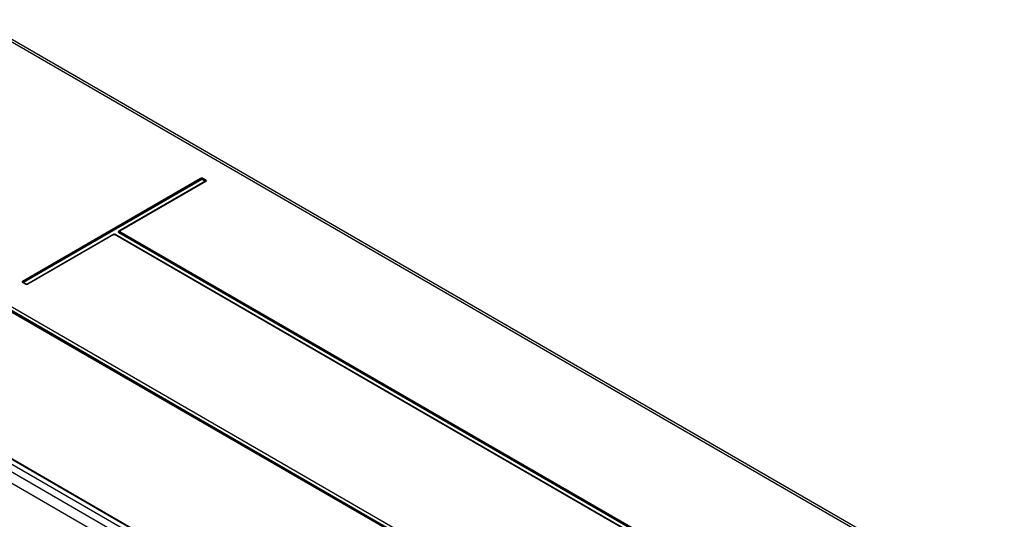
# Model space of a CAD drawing. Header units: inches. Extents: x 0 to 117, y 0 to 83.
# Tile 59 of 69: x 100.6 to 108.23, y 23.57 to 27.44. Entities that reach past the tile are written whole.
import ezdxf

# ---------------------------------------------------------------- set-up
doc = ezdxf.new("R2010")
doc.units = ezdxf.units.IN
doc.header["$LTSCALE"] = 6.431102
doc.header["$MEASUREMENT"] = 0
doc.layers.get('0').update_dxf_attribs({"linetype": 'CONTINUOUS'})

msp = doc.modelspace()

# ---------------------------------------------------------------- linework, layer by layer
at = {"color": 7, "linetype": 'CONTINUOUS'}
for p, q in [((108.2035, 22.8431), (99.5581, 27.8344)), ((108.2333, 22.8459), (99.5877, 27.8373)), ((98.552, 26.3643), (104.3928, 22.9922)), ((105.3734, 21.2045), (96.724, 26.1981)), ((100.6198, 25.4188), (101.9992, 26.2152)), ((102.0036, 26.2103), (100.6241, 25.4139)), ((102.0088, 26.2059), (100.6276, 25.4085)), ((102.0328, 26.192), (102.0088, 26.2059)), ((102.0363, 26.1974), (102.014, 26.2103)), ((102.0183, 26.2152), (102.0406, 26.2023)), ((102.0415, 26.1996), (102.0401, 26.1998)), ((96.6738, 26.1692), (105.3192, 21.1778)), ((101.3659, 25.807), (102.0328, 26.192)), ((102.0367, 26.1917), (101.3706, 25.8072)), ((102.0406, 26.1913), (101.3746, 25.8068)), ((102.0358, 26.1911), (102.0358, 26.1911)), ((102.0371, 26.192), (102.0367, 26.1917)), ((102.0371, 26.192), (102.0371, 26.192)), ((105.2789, 21.1111), (96.6324, 26.1031)), ((100.6516, 25.3946), (101.3185, 25.7796)), ((101.3233, 25.7798), (100.6573, 25.3953)), ((101.3272, 25.7794), (100.6612, 25.3949)), ((101.3243, 25.7802), (101.3239, 25.7793)), ((101.3248, 25.7812), (101.3243, 25.7802)), ((107.2631, 22.3559), (101.3332, 25.7794)), ((107.267, 22.3563), (101.3371, 25.7798)), ((101.3419, 25.7796), (107.2726, 22.3556)), ((101.3648, 25.7968), (101.3665, 25.7966)), ((107.2967, 22.3694), (101.3659, 25.7935)), ((107.3001, 22.3749), (101.3702, 25.7984)), ((101.3746, 25.8033), (107.3045, 22.3798)), ((100.6421, 25.3949), (100.6198, 25.4078)), ((100.6233, 25.4085), (100.6233, 25.4084)), ((100.6237, 25.4082), (100.6233, 25.4085)), ((100.646, 25.3953), (100.6237, 25.4082)), ((100.6276, 25.4085), (100.6516, 25.3946)), ((100.6565, 25.3944), (100.6568, 25.3952)), ((104.3263, 22.9877), (100.4157, 25.2455)), ((104.3368, 22.9887), (100.4202, 25.2499)), ((100.4248, 25.2543), (104.3472, 22.9897)), ((105.3495, 21.256), (99.4244, 24.6767)), ((99.429, 24.6776), (105.354, 21.2569)), ((99.4336, 24.6785), (105.3586, 21.2577))]:
    msp.add_line(p, q, dxfattribs=at)
for points in [[(102.0036, 26.2103), (102.0032, 26.211), (102.0028, 26.2116), (102.0023, 26.2123), (102.0019, 26.2129), (102.0014, 26.2135), (102.0008, 26.214), (102.0003, 26.2144), (101.9998, 26.2149), (101.9992, 26.2152)], [(102.0088, 26.2115), (102.0081, 26.2115), (102.0075, 26.2115), (102.0069, 26.2114), (102.0062, 26.2113), (102.0057, 26.2111), (102.0051, 26.211), (102.0045, 26.2108), (102.004, 26.2105), (102.0036, 26.2103)], [(102.0079, 26.2054), (102.0077, 26.2055), (102.0074, 26.2057), (102.0072, 26.2058), (102.0069, 26.206), (102.0066, 26.2063), (102.0064, 26.2065), (102.0061, 26.2068), (102.0058, 26.207), (102.0055, 26.2074), (102.0052, 26.2077), (102.0048, 26.2082), (102.0045, 26.2087), (102.0042, 26.2092), (102.0038, 26.2097), (102.0036, 26.2103)], [(102.014, 26.2103), (102.0135, 26.2105), (102.013, 26.2108), (102.0125, 26.211), (102.0119, 26.2111), (102.0113, 26.2113), (102.0107, 26.2114), (102.0101, 26.2115), (102.0094, 26.2115), (102.0088, 26.2115)], [(102.014, 26.2103), (102.0135, 26.2094), (102.013, 26.2086), (102.0125, 26.2079), (102.0119, 26.2073), (102.0114, 26.2067), (102.0109, 26.2063), (102.0105, 26.2059), (102.01, 26.2056), (102.0096, 26.2054)], [(102.0183, 26.2152), (102.0178, 26.2149), (102.0172, 26.2144), (102.0167, 26.214), (102.0162, 26.2135), (102.0157, 26.2129), (102.0152, 26.2123), (102.0148, 26.2116), (102.0144, 26.211), (102.014, 26.2103)], [(102.0319, 26.1925), (102.0322, 26.1927), (102.0324, 26.1928), (102.0327, 26.193), (102.0329, 26.1932), (102.0332, 26.1934), (102.0335, 26.1936), (102.0337, 26.1939), (102.034, 26.1942), (102.0343, 26.1945), (102.0346, 26.1949), (102.035, 26.1953), (102.0353, 26.1958), (102.0357, 26.1963), (102.036, 26.1969), (102.0363, 26.1974)], [(102.0363, 26.1974), (102.0366, 26.1981), (102.037, 26.1988), (102.0375, 26.1994), (102.038, 26.2), (102.0385, 26.2006), (102.039, 26.2011), (102.0395, 26.2016), (102.0401, 26.202), (102.0406, 26.2023)], [(102.0384, 26.1944), (102.0384, 26.1948), (102.0383, 26.1952), (102.0382, 26.1955), (102.038, 26.1959), (102.0377, 26.1962), (102.0374, 26.1965), (102.0371, 26.1969), (102.0367, 26.1972), (102.0363, 26.1974)], [(102.0371, 26.192), (102.0374, 26.1923), (102.0377, 26.1926), (102.038, 26.193), (102.0382, 26.1933), (102.0383, 26.1937), (102.0384, 26.194), (102.0384, 26.1944)], [(102.0406, 26.1913), (102.0401, 26.1916), (102.0395, 26.1918), (102.039, 26.192), (102.0385, 26.192), (102.038, 26.1921), (102.0375, 26.192), (102.037, 26.1919), (102.0367, 26.1917)], [(101.3272, 25.7794), (101.3267, 25.7797), (101.3261, 25.7799), (101.3256, 25.7801), (101.3251, 25.7802), (101.3246, 25.7802), (101.3241, 25.7801), (101.3237, 25.78), (101.3233, 25.7798)], [(101.3272, 25.7794), (101.3278, 25.7797), (101.3284, 25.7799), (101.3291, 25.7801), (101.3297, 25.7801), (101.3305, 25.7801), (101.3312, 25.7801), (101.3318, 25.7799), (101.3325, 25.7797), (101.3332, 25.7794)], [(101.3371, 25.7798), (101.3367, 25.78), (101.3363, 25.7801), (101.3358, 25.7802), (101.3353, 25.7802), (101.3348, 25.7801), (101.3343, 25.78), (101.3337, 25.7797), (101.3332, 25.7794)], [(101.3659, 25.807), (101.3664, 25.8067), (101.367, 25.8065), (101.3675, 25.8063), (101.368, 25.8062), (101.3685, 25.8062), (101.369, 25.8063), (101.3694, 25.8064), (101.3698, 25.8066)], [(101.3699, 25.7977), (101.3694, 25.7971), (101.369, 25.7964), (101.3685, 25.7958), (101.368, 25.7953), (101.3675, 25.7947), (101.367, 25.7943), (101.3664, 25.7939), (101.3659, 25.7935)], [(101.3706, 25.8072), (101.3704, 25.807), (101.3702, 25.8069), (101.3701, 25.8068), (101.3699, 25.8067), (101.3697, 25.8066), (101.3695, 25.8064), (101.3693, 25.8063), (101.3692, 25.8062), (101.369, 25.806)], [(101.3746, 25.8033), (101.374, 25.803), (101.3735, 25.8026), (101.3729, 25.8021), (101.3724, 25.8016), (101.3719, 25.801), (101.3714, 25.8004), (101.371, 25.7998), (101.3706, 25.7991), (101.3699, 25.7977)], [(101.3706, 25.8072), (101.371, 25.8073), (101.3714, 25.8075), (101.3719, 25.8075), (101.3724, 25.8075), (101.3729, 25.8074), (101.3735, 25.8073), (101.374, 25.8071), (101.3746, 25.8068)], [(101.3746, 25.8033), (101.3741, 25.8037), (101.3737, 25.804), (101.3735, 25.8044), (101.3734, 25.8048), (101.3733, 25.8052), (101.3735, 25.8056), (101.3737, 25.806), (101.3741, 25.8064), (101.3746, 25.8068)], [(100.6198, 25.4188), (100.6204, 25.4185), (100.6209, 25.418), (100.6214, 25.4176), (100.622, 25.4171), (100.6225, 25.4165), (100.6229, 25.4159), (100.6234, 25.4152), (100.6238, 25.4146), (100.6241, 25.4139)], [(100.6237, 25.4082), (100.6234, 25.4083), (100.6229, 25.4085), (100.6225, 25.4085), (100.622, 25.4085), (100.6214, 25.4084), (100.6209, 25.4083), (100.6204, 25.408), (100.6198, 25.4078)], [(100.6241, 25.4139), (100.6237, 25.4136), (100.6233, 25.4133), (100.623, 25.413), (100.6227, 25.4127), (100.6224, 25.4123), (100.6222, 25.412), (100.6221, 25.4116), (100.622, 25.4112), (100.622, 25.4109)], [(100.622, 25.4109), (100.622, 25.4105), (100.6221, 25.4101), (100.6222, 25.4098), (100.6224, 25.4094), (100.6227, 25.4091), (100.623, 25.4087), (100.6233, 25.4085)], [(100.6241, 25.4139), (100.6246, 25.413), (100.6251, 25.4122), (100.6257, 25.4115), (100.6262, 25.4109), (100.6267, 25.4103), (100.6272, 25.4099), (100.6277, 25.4095), (100.6281, 25.4092), (100.6285, 25.409)], [(100.6285, 25.408), (100.6282, 25.4078), (100.628, 25.4077), (100.6277, 25.4076), (100.6275, 25.4075), (100.6272, 25.4074), (100.627, 25.4073), (100.6267, 25.4073), (100.6264, 25.4072), (100.6261, 25.4072), (100.6258, 25.4072), (100.6254, 25.4073), (100.6251, 25.4073), (100.6248, 25.4075), (100.6246, 25.4076)], [(100.6421, 25.3949), (100.6426, 25.3952), (100.6432, 25.3954), (100.6437, 25.3956), (100.6442, 25.3956), (100.6447, 25.3957), (100.6452, 25.3956), (100.6456, 25.3955), (100.646, 25.3953)], [(100.6487, 25.3944), (100.649, 25.3944), (100.6495, 25.3945), (100.6499, 25.3947), (100.6504, 25.3949), (100.6508, 25.3951)], [(100.6525, 25.3951), (100.6527, 25.395), (100.653, 25.3948), (100.6532, 25.3947), (100.6535, 25.3946), (100.6538, 25.3945), (100.654, 25.3945), (100.6543, 25.3944), (100.6546, 25.3944)], [(100.6573, 25.3953), (100.6576, 25.3955), (100.6581, 25.3956), (100.6585, 25.3957), (100.659, 25.3956), (100.6596, 25.3956), (100.6601, 25.3954), (100.6606, 25.3952), (100.6612, 25.3949)]]:
    msp.add_lwpolyline(points, dxfattribs=at)
for points in [[(102.0183, 26.2152), (102.0141, 26.2177), (102.0046, 26.2197), (102.0036, 26.2149)], [(101.3419, 25.7796), (101.3369, 25.7825), (101.3285, 25.7855), (101.3248, 25.7812)], [(101.3371, 25.7798), (101.3344, 25.7814), (101.3305, 25.783), (101.3278, 25.7814)], [(100.6421, 25.3949), (100.6462, 25.3925), (100.6545, 25.39), (100.6565, 25.3944)], [(100.6573, 25.3953), (100.6546, 25.3938), (100.6464, 25.3924), (100.648, 25.3951)]]:
    msp.add_open_spline(points, degree=3, dxfattribs=at)
for points, knots in [([(102.0406, 26.1913), (102.0425, 26.1924), (102.0475, 26.1952), (102.0432, 26.1994), (102.0415, 26.1996)], [0, 0, 0, 0, 0.550713, 1, 1, 1, 1]), ([(101.3278, 25.7814), (101.3273, 25.7812), (101.3265, 25.7805), (101.326, 25.7795), (101.3258, 25.779)], [0, 0, 0, 0, 0.464243, 1, 1, 1, 1]), ([(101.3659, 25.807), (101.3636, 25.8057), (101.3575, 25.8022), (101.3627, 25.7971), (101.3648, 25.7968)], [0, 0, 0, 0, 0.550699, 1, 1, 1, 1]), ([(101.3702, 25.7984), (101.3688, 25.7992), (101.365, 25.8014), (101.3683, 25.8045), (101.3696, 25.8047)], [0, 0, 0, 0, 0.551144, 1, 1, 1, 1]), ([(100.6198, 25.4188), (100.6179, 25.4177), (100.6122, 25.414), (100.6182, 25.4105), (100.6203, 25.4103)], [0, 0, 0, 0, 0.516403, 1, 1, 1, 1])]:
    msp.add_open_spline(points, degree=3, knots=knots, dxfattribs=at)

doc.saveas('drawing.dxf')
